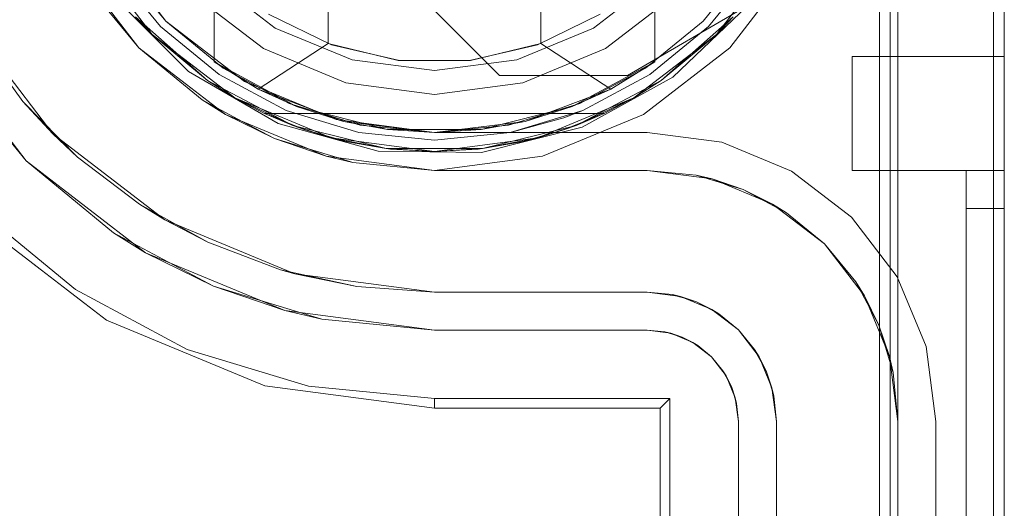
# Model space of a CAD drawing. Extents: x -634 to 300, y 62 to 1102.
# Tile 86 of 125: x 142.661 to 142.863, y 603.084 to 603.185. Entities that reach past the tile are written whole.
import ezdxf

# ---------------------------------------------------------------- set-up
doc = ezdxf.new("R2010")
doc.units = 0
doc.layers.get('0').update_dxf_attribs({"lineweight": 13})

# ---------------------------------------------------------------- blocks, each defined once
blk = doc.blocks.new('Referenz-A06CPW2YL0')
at = {"color": 7, "linetype": 'ByBlock', "lineweight": 13, "ltscale": 0.13}
for p, q in [((142.70048, 603.17598), (142.70048, 603.30327)), ((142.79111, 603.30327), (142.79111, 603.17598)), ((142.72392, 603.2995), (142.72392, 603.17975)), ((142.76767, 603.17975), (142.76767, 603.2995)), ((142.68779, 603.18162), (142.67475, 603.19861)), ((142.67475, 603.19861), (142.68779, 603.18162)), ((142.81684, 603.19861), (142.8038, 603.18162)), ((142.8038, 603.18162), (142.81684, 603.19861)), ((142.70048, 603.19478), (142.70048, 603.17598)), ((142.79111, 603.17598), (142.79111, 603.19478)), ((142.69916, 603.17214), (142.68435, 603.18528)), ((142.68435, 603.18528), (142.68779, 603.18162)), ((142.68435, 603.18528), (142.68779, 603.18162)), ((142.68435, 603.18528), (142.69916, 603.17214)), ((142.7246, 603.1795), (142.71168, 603.18577)), ((142.77991, 603.18577), (142.76698, 603.1795)), ((142.80724, 603.18528), (142.79243, 603.17214)), ((142.79243, 603.17214), (142.80724, 603.18528)), ((142.8038, 603.18162), (142.80724, 603.18528)), ((142.8038, 603.18162), (142.80724, 603.18528)), ((142.68779, 603.18162), (142.69916, 603.17214)), ((142.70478, 603.16858), (142.68779, 603.18162)), ((142.68779, 603.18162), (142.69916, 603.17214)), ((142.68779, 603.18162), (142.70478, 603.16858)), ((142.8038, 603.18162), (142.78681, 603.16858)), ((142.78681, 603.16858), (142.8038, 603.18162)), ((142.79243, 603.17214), (142.8038, 603.18162)), ((142.79243, 603.17214), (142.8038, 603.18162)), ((142.72392, 603.17975), (142.70954, 603.17042)), ((142.73837, 603.17631), (142.72392, 603.17975)), ((142.73861, 603.17628), (142.7246, 603.1795)), ((142.76698, 603.1795), (142.75298, 603.17628)), ((142.76767, 603.17975), (142.75322, 603.17631)), ((142.78204, 603.17042), (142.76767, 603.17975)), ((142.70048, 603.17598), (142.70954, 603.17042)), ((142.71745, 603.16682), (142.70048, 603.17598)), ((142.70954, 603.17042), (142.70048, 603.17598)), ((142.70048, 603.17598), (142.70048, 603.17598)), ((142.75322, 603.17631), (142.73837, 603.17631)), ((142.75298, 603.17628), (142.73861, 603.17628)), ((142.79111, 603.17598), (142.77414, 603.16682)), ((142.78204, 603.17042), (142.79111, 603.17598)), ((142.79111, 603.17598), (142.78204, 603.17042)), ((142.79111, 603.17598), (142.79111, 603.17598)), ((142.69916, 603.17214), (142.70478, 603.16858)), ((142.71668, 603.16293), (142.69916, 603.17214)), ((142.69916, 603.17214), (142.70478, 603.16858)), ((142.69916, 603.17214), (142.71668, 603.16293)), ((142.79243, 603.17214), (142.77491, 603.16293)), ((142.77491, 603.16293), (142.79243, 603.17214)), ((142.78681, 603.16858), (142.79243, 603.17214)), ((142.78681, 603.16858), (142.79243, 603.17214)), ((142.70954, 603.17042), (142.71745, 603.16682)), ((142.70954, 603.17042), (142.72713, 603.16376)), ((142.76446, 603.16376), (142.78204, 603.17042)), ((142.77414, 603.16682), (142.78204, 603.17042)), ((142.70478, 603.16858), (142.71086, 603.16541)), ((142.72456, 603.16039), (142.70478, 603.16858)), ((142.70478, 603.16858), (142.71668, 603.16293)), ((142.70478, 603.16858), (142.72456, 603.16039)), ((142.78681, 603.16858), (142.76703, 603.16039)), ((142.76703, 603.16039), (142.78681, 603.16858)), ((142.77491, 603.16293), (142.78681, 603.16858)), ((142.78073, 603.16541), (142.78681, 603.16858)), ((142.71086, 603.16541), (142.71668, 603.16293)), ((142.71086, 603.16541), (142.71921, 603.16202)), ((142.78073, 603.16541), (142.71086, 603.16541)), ((142.71086, 603.16541), (142.71086, 603.16541)), ((142.71086, 603.16541), (142.71921, 603.16202)), ((142.78073, 603.16541), (142.71086, 603.16541)), ((142.73615, 603.1621), (142.71745, 603.16682)), ((142.71745, 603.16682), (142.72713, 603.16376)), ((142.77414, 603.16682), (142.75544, 603.1621)), ((142.76446, 603.16376), (142.77414, 603.16682)), ((142.77237, 603.16202), (142.78073, 603.16541)), ((142.77237, 603.16202), (142.78073, 603.16541)), ((142.77491, 603.16293), (142.78073, 603.16541)), ((142.78073, 603.16541), (142.78073, 603.16541)), ((142.71668, 603.16293), (142.71921, 603.16202)), ((142.7359, 603.15819), (142.71668, 603.16293)), ((142.71668, 603.16293), (142.72456, 603.16039)), ((142.71668, 603.16293), (142.7359, 603.15819)), ((142.72713, 603.16376), (142.73615, 603.1621)), ((142.72713, 603.16376), (142.74579, 603.1615)), ((142.74579, 603.1615), (142.76446, 603.16376)), ((142.75544, 603.1621), (142.76446, 603.16376)), ((142.77491, 603.16293), (142.75569, 603.15819)), ((142.75569, 603.15819), (142.77491, 603.16293)), ((142.76703, 603.16039), (142.77491, 603.16293)), ((142.77237, 603.16202), (142.77491, 603.16293)), ((142.71921, 603.16202), (142.72158, 603.16135)), ((142.71921, 603.16202), (142.72456, 603.16039)), ((142.72789, 603.15957), (142.71921, 603.16202)), ((142.72158, 603.16135), (142.72594, 603.16012)), ((142.75544, 603.1621), (142.73615, 603.1621)), ((142.73615, 603.1621), (142.74579, 603.1615)), ((142.74579, 603.1615), (142.75544, 603.1621)), ((142.77237, 603.16202), (142.76369, 603.15957)), ((142.76565, 603.16012), (142.77001, 603.16135)), ((142.76703, 603.16039), (142.77237, 603.16202)), ((142.77001, 603.16135), (142.77237, 603.16202)), ((142.72456, 603.16039), (142.72789, 603.15957)), ((142.74579, 603.15759), (142.72456, 603.16039)), ((142.72456, 603.16039), (142.7359, 603.15819)), ((142.72456, 603.16039), (142.74579, 603.15759)), ((142.72594, 603.16012), (142.72789, 603.15957)), ((142.72789, 603.15957), (142.7359, 603.15819)), ((142.72789, 603.15957), (142.73679, 603.15809)), ((142.72789, 603.15957), (142.73679, 603.15809)), ((142.76703, 603.16039), (142.74579, 603.15759)), ((142.74579, 603.15759), (142.76703, 603.16039)), ((142.7548, 603.15809), (142.76369, 603.15957)), ((142.7548, 603.15809), (142.76369, 603.15957)), ((142.75569, 603.15819), (142.76703, 603.16039)), ((142.75569, 603.15819), (142.76369, 603.15957)), ((142.76369, 603.15957), (142.76703, 603.16039)), ((142.76369, 603.15957), (142.76565, 603.16012)), ((142.7359, 603.15819), (142.73679, 603.15809)), ((142.75569, 603.15819), (142.7359, 603.15819)), ((142.7359, 603.15819), (142.74579, 603.15759)), ((142.7359, 603.15819), (142.75569, 603.15819)), ((142.73679, 603.15809), (142.74579, 603.15759)), ((142.73679, 603.15809), (142.74579, 603.15759)), ((142.74579, 603.15759), (142.75569, 603.15819)), ((142.74579, 603.15759), (142.7548, 603.15809)), ((142.74579, 603.15759), (142.7548, 603.15809)), ((142.7548, 603.15809), (142.75569, 603.15819))]:
    blk.add_line(p, q, dxfattribs=at)
at = {"color": 251, "linetype": 'ByBlock', "lineweight": 13, "ltscale": 0.13, "true_color": 0x636363}
for p, q in [((142.83729, 603.23963), (142.83729, 600.6615)), ((142.86298, 600.6615), (142.86298, 603.23963)), ((142.86073, 603.22375), (142.86073, 600.67869)), ((142.69055, 603.18438), (142.67814, 603.20056)), ((142.67814, 603.20056), (142.69055, 603.18438)), ((142.67137, 603.19666), (142.68503, 603.17886)), ((142.80656, 603.17886), (142.82022, 603.19666)), ((142.75916, 603.17322), (142.73823, 603.19416)), ((142.75916, 603.17322), (142.73823, 603.19416)), ((142.68019, 603.18909), (142.69526, 603.17402)), ((142.81022, 603.1876), (142.78548, 603.17322)), ((142.81022, 603.1876), (142.78548, 603.17322)), ((142.79481, 603.17288), (142.81022, 603.1876)), ((142.70673, 603.17197), (142.69055, 603.18438)), ((142.69055, 603.18438), (142.70673, 603.17197)), ((142.66183, 603.15566), (142.64295, 603.18025)), ((142.68503, 603.17886), (142.70283, 603.1652)), ((142.78876, 603.1652), (142.80656, 603.17886)), ((142.64706, 603.17365), (142.66183, 603.15566)), ((142.69526, 603.17402), (142.71367, 603.1633)), ((142.78548, 603.17322), (142.75916, 603.17322)), ((142.75916, 603.17322), (142.75916, 603.17322)), ((142.78548, 603.17322), (142.75916, 603.17322)), ((142.78548, 603.17322), (142.78548, 603.17322)), ((142.72557, 603.16416), (142.70673, 603.17197)), ((142.70673, 603.17197), (142.72557, 603.16416)), ((142.77616, 603.16258), (142.79481, 603.17288)), ((142.70283, 603.1652), (142.72355, 603.15662)), ((142.76804, 603.15662), (142.78876, 603.1652)), ((142.71367, 603.1633), (142.7342, 603.15763)), ((142.74579, 603.1615), (142.72557, 603.16416)), ((142.72557, 603.16416), (142.74579, 603.1615)), ((142.78954, 603.1615), (142.74579, 603.1615)), ((142.74579, 603.1615), (142.78954, 603.1615)), ((142.74579, 603.1615), (142.74579, 603.1615)), ((142.7555, 603.15738), (142.77616, 603.16258)), ((142.80491, 603.15948), (142.78954, 603.1615)), ((142.78954, 603.1615), (142.80491, 603.15948)), ((142.78954, 603.1615), (142.78954, 603.1615)), ((142.81923, 603.15355), (142.80491, 603.15948)), ((142.80491, 603.15948), (142.81923, 603.15355)), ((142.7342, 603.15763), (142.7555, 603.15738)), ((142.66183, 603.15566), (142.67982, 603.14089)), ((142.68642, 603.13678), (142.66183, 603.15566)), ((142.72355, 603.15662), (142.74579, 603.15369)), ((142.74579, 603.15369), (142.76804, 603.15662)), ((142.83153, 603.14411), (142.81923, 603.15355)), ((142.81923, 603.15355), (142.83153, 603.14411)), ((142.65188, 603.14571), (142.67201, 603.1292)), ((142.65048, 603.14431), (142.6784, 603.12289)), ((142.84096, 603.13181), (142.83153, 603.14411)), ((142.83153, 603.14411), (142.84096, 603.13181)), ((142.70035, 603.12991), (142.67982, 603.14089)), ((142.67982, 603.14089), (142.68642, 603.13678)), ((142.68642, 603.13678), (142.70035, 603.12991)), ((142.71506, 603.12492), (142.68642, 603.13678)), ((142.8469, 603.11749), (142.84096, 603.13181)), ((142.84096, 603.13181), (142.8469, 603.11749)), ((142.67201, 603.1292), (142.69497, 603.11692)), ((142.72263, 603.12316), (142.70035, 603.12991)), ((142.70035, 603.12991), (142.71506, 603.12492)), ((142.71506, 603.12492), (142.72263, 603.12316)), ((142.74579, 603.12088), (142.71506, 603.12492)), ((142.6784, 603.12289), (142.71091, 603.10943)), ((142.72263, 603.12316), (142.74579, 603.12088)), ((142.74579, 603.12088), (142.78954, 603.12088)), ((142.78954, 603.12088), (142.74579, 603.12088)), ((142.74579, 603.12088), (142.74579, 603.12088)), ((142.78954, 603.12088), (142.7944, 603.12024)), ((142.7932, 603.12052), (142.78954, 603.12088)), ((142.78954, 603.12088), (142.7932, 603.12052)), ((142.78954, 603.12088), (142.78954, 603.12088)), ((142.7944, 603.12024), (142.7932, 603.12052)), ((142.7932, 603.12052), (142.79672, 603.11945)), ((142.79672, 603.11945), (142.7944, 603.12024)), ((142.7944, 603.12024), (142.79892, 603.11836)), ((142.79892, 603.11836), (142.79672, 603.11945)), ((142.79672, 603.11945), (142.79996, 603.11772)), ((142.69497, 603.11692), (142.71988, 603.10936)), ((142.79996, 603.11772), (142.79892, 603.11836)), ((142.79892, 603.11836), (142.8028, 603.11538)), ((142.8028, 603.11538), (142.79996, 603.11772)), ((142.79996, 603.11772), (142.8028, 603.11538)), ((142.84892, 603.10213), (142.8469, 603.11749)), ((142.8469, 603.11749), (142.84892, 603.10213)), ((142.8028, 603.11538), (142.80578, 603.1115)), ((142.80513, 603.11254), (142.8028, 603.11538)), ((142.8028, 603.11538), (142.80513, 603.11254)), ((142.80578, 603.1115), (142.80513, 603.11254)), ((142.80513, 603.11254), (142.80687, 603.1093)), ((142.80578, 603.1115), (142.80766, 603.10698)), ((142.80687, 603.1093), (142.80578, 603.1115)), ((142.71091, 603.10943), (142.74579, 603.10484)), ((142.71988, 603.10936), (142.74579, 603.10681)), ((142.80766, 603.10698), (142.80687, 603.1093)), ((142.80687, 603.1093), (142.80793, 603.10578)), ((142.74579, 603.10681), (142.79423, 603.10681)), ((142.74579, 603.10484), (142.74579, 603.10681)), ((142.79225, 603.10484), (142.79423, 603.10681)), ((142.79423, 603.10681), (142.79423, 600.79431)), ((142.80793, 603.10578), (142.80766, 603.10698)), ((142.80766, 603.10698), (142.80829, 603.10213)), ((142.74579, 603.10484), (142.79225, 603.10484)), ((142.79225, 603.10484), (142.79225, 600.79629)), ((142.80829, 603.10213), (142.80793, 603.10578)), ((142.80793, 603.10578), (142.80829, 603.10213)), ((142.80829, 603.10213), (142.80829, 600.799)), ((142.80829, 600.799), (142.80829, 603.10213)), ((142.80829, 603.10213), (142.80829, 603.10213)), ((142.84892, 600.799), (142.84892, 603.10213)), ((142.84892, 603.10213), (142.84892, 600.799)), ((142.84892, 603.10213), (142.84892, 603.10213))]:
    blk.add_line(p, q, dxfattribs=at)
at = {"color": 9, "linetype": 'ByBlock', "lineweight": 13, "ltscale": 0.13, "true_color": 0xc1c9c4}
for p, q in [((142.83954, 603.23963), (142.83954, 602.18494)), ((142.84111, 603.23963), (142.84111, 600.6615)), ((142.84111, 603.10213), (142.84111, 603.23963)), ((142.86298, 600.6615), (142.86298, 603.23963)), ((142.86298, 600.6615), (142.86298, 603.23963)), ((142.68503, 603.17886), (142.67137, 603.19666)), ((142.67954, 603.19535), (142.68945, 603.18328)), ((142.68945, 603.18328), (142.67954, 603.19535)), ((142.68084, 603.19622), (142.69055, 603.18438)), ((142.80104, 603.18438), (142.81075, 603.19622)), ((142.80214, 603.18328), (142.81205, 603.19535)), ((142.81205, 603.19535), (142.80214, 603.18328)), ((142.69952, 603.19335), (142.71308, 603.18295)), ((142.71308, 603.18295), (142.69952, 603.19335)), ((142.77851, 603.18295), (142.79207, 603.19335)), ((142.79207, 603.19335), (142.77851, 603.18295)), ((142.67434, 603.19188), (142.68503, 603.17886)), ((142.69608, 603.18991), (142.71064, 603.17873)), ((142.69608, 603.18991), (142.71064, 603.17873)), ((142.78095, 603.17873), (142.79551, 603.18991)), ((142.78095, 603.17873), (142.79551, 603.18991)), ((142.66735, 603.16118), (142.64972, 603.18416)), ((142.68945, 603.18328), (142.70152, 603.17337)), ((142.70152, 603.17337), (142.68945, 603.18328)), ((142.69055, 603.18438), (142.70239, 603.17467)), ((142.7892, 603.17467), (142.80104, 603.18438)), ((142.79007, 603.17337), (142.80214, 603.18328)), ((142.80214, 603.18328), (142.79007, 603.17337)), ((142.71308, 603.18295), (142.72886, 603.17642)), ((142.72886, 603.17642), (142.71308, 603.18295)), ((142.76273, 603.17642), (142.77851, 603.18295)), ((142.77851, 603.18295), (142.76273, 603.17642)), ((142.65172, 603.18082), (142.66118, 603.16788)), ((142.70283, 603.1652), (142.68503, 603.17886)), ((142.68503, 603.17886), (142.69805, 603.16817)), ((142.71064, 603.17873), (142.7276, 603.17171)), ((142.71064, 603.17873), (142.7276, 603.17171)), ((142.76399, 603.17171), (142.78095, 603.17873)), ((142.76399, 603.17171), (142.78095, 603.17873)), ((142.83173, 603.17713), (142.83173, 603.17633)), ((142.86298, 603.17713), (142.83173, 603.17713)), ((142.83173, 603.17713), (142.83173, 603.17633)), ((142.83173, 603.17713), (142.83173, 603.17713)), ((142.86298, 603.17713), (142.83173, 603.17713)), ((142.86298, 603.17633), (142.86298, 603.17713)), ((142.86298, 603.17713), (142.86298, 603.17713)), ((142.86298, 603.17713), (142.86298, 603.17633)), ((142.72886, 603.17642), (142.74579, 603.17419)), ((142.74579, 603.17419), (142.72886, 603.17642)), ((142.74579, 603.17419), (142.76273, 603.17642)), ((142.76273, 603.17642), (142.74579, 603.17419)), ((142.83173, 603.17633), (142.83173, 603.17399)), ((142.83173, 603.17633), (142.83173, 603.17399)), ((142.86298, 603.17399), (142.86298, 603.17633)), ((142.86298, 603.17633), (142.86298, 603.17399)), ((142.70152, 603.17337), (142.7153, 603.166)), ((142.7153, 603.166), (142.70152, 603.17337)), ((142.70239, 603.17467), (142.7159, 603.16745)), ((142.77569, 603.16745), (142.7892, 603.17467)), ((142.77629, 603.166), (142.79007, 603.17337)), ((142.79007, 603.17337), (142.77629, 603.166)), ((142.83173, 603.17399), (142.83173, 603.17026)), ((142.83173, 603.17399), (142.83173, 603.17026)), ((142.86298, 603.17026), (142.86298, 603.17399)), ((142.86298, 603.17399), (142.86298, 603.17026)), ((142.7276, 603.17171), (142.74579, 603.16931)), ((142.7276, 603.17171), (142.74579, 603.16931)), ((142.74579, 603.16931), (142.76399, 603.17171)), ((142.74579, 603.16931), (142.76399, 603.17171)), ((142.83173, 603.17026), (142.83173, 603.16541)), ((142.83173, 603.17026), (142.83173, 603.16541)), ((142.86298, 603.16541), (142.86298, 603.17026)), ((142.86298, 603.17026), (142.86298, 603.16541)), ((142.66118, 603.16788), (142.66735, 603.16118)), ((142.6724, 603.15644), (142.66118, 603.16788)), ((142.69805, 603.16817), (142.70283, 603.1652)), ((142.70103, 603.16658), (142.69805, 603.16817)), ((142.7159, 603.16745), (142.73055, 603.163)), ((142.76104, 603.163), (142.77569, 603.16745)), ((142.70629, 603.16377), (142.70103, 603.16658)), ((142.72355, 603.15662), (142.70283, 603.1652)), ((142.70283, 603.1652), (142.71291, 603.16023)), ((142.7153, 603.166), (142.73025, 603.16147)), ((142.73025, 603.16147), (142.7153, 603.166)), ((142.76134, 603.16147), (142.77629, 603.166)), ((142.77244, 603.16453), (142.77629, 603.166)), ((142.77629, 603.166), (142.77244, 603.16453)), ((142.83173, 603.16541), (142.83173, 603.15975)), ((142.83173, 603.16541), (142.83173, 603.15975)), ((142.86298, 603.15975), (142.86298, 603.16541)), ((142.86298, 603.16541), (142.86298, 603.15975)), ((142.71291, 603.16023), (142.70629, 603.16377)), ((142.73055, 603.163), (142.74579, 603.1615)), ((142.74579, 603.1615), (142.76104, 603.163)), ((142.76134, 603.16147), (142.77244, 603.16453)), ((142.77244, 603.16453), (142.76134, 603.16147)), ((142.69033, 603.14355), (142.66735, 603.16118)), ((142.66735, 603.16118), (142.6724, 603.15644)), ((142.73025, 603.16147), (142.74579, 603.15994)), ((142.74579, 603.15994), (142.73025, 603.16147)), ((142.74579, 603.15994), (142.76134, 603.16147)), ((142.76134, 603.16147), (142.74579, 603.15994)), ((142.72009, 603.15805), (142.71291, 603.16023)), ((142.71291, 603.16023), (142.72355, 603.15662)), ((142.83173, 603.15975), (142.83173, 603.15369)), ((142.83173, 603.15975), (142.83173, 603.15369)), ((142.86298, 603.15369), (142.86298, 603.15975)), ((142.86298, 603.15975), (142.86298, 603.15369)), ((142.72579, 603.15632), (142.72009, 603.15805)), ((142.6724, 603.15644), (142.68515, 603.14673)), ((142.74579, 603.15369), (142.72355, 603.15662)), ((142.72355, 603.15662), (142.72903, 603.15534)), ((142.72903, 603.15534), (142.72579, 603.15632)), ((142.72903, 603.15534), (142.74579, 603.15369)), ((142.78954, 603.15369), (142.74579, 603.15369)), ((142.74579, 603.15369), (142.76134, 603.15369)), ((142.74579, 603.15369), (142.74579, 603.15369)), ((142.76134, 603.15369), (142.77629, 603.15369)), ((142.77629, 603.15369), (142.78954, 603.15369)), ((142.80289, 603.15193), (142.78954, 603.15369)), ((142.7996, 603.1527), (142.78954, 603.15369)), ((142.78954, 603.15369), (142.7996, 603.1527)), ((142.78954, 603.15369), (142.78954, 603.15369)), ((142.83173, 603.15369), (142.85517, 603.15369)), ((142.83173, 603.15369), (142.83173, 603.15369)), ((142.83173, 603.15369), (142.85517, 603.15369)), ((142.85517, 603.15369), (142.85517, 603.15354)), ((142.85908, 603.15369), (142.85517, 603.15369)), ((142.85517, 603.15369), (142.86298, 603.15369)), ((142.85517, 603.15369), (142.85517, 601.95056)), ((142.85517, 603.15369), (142.85517, 603.15369)), ((142.85517, 603.15369), (142.85517, 601.95056)), ((142.85908, 603.15369), (142.85517, 603.15369)), ((142.85517, 603.15369), (142.85517, 603.15369)), ((142.85517, 603.15369), (142.85517, 603.15369)), ((142.85517, 603.15369), (142.85517, 603.15369)), ((142.85517, 603.15369), (142.85517, 603.15369)), ((142.85517, 603.15369), (142.85517, 603.15369)), ((142.85517, 603.15354), (142.85517, 603.15369)), ((142.85517, 603.15369), (142.86298, 603.15369)), ((142.85517, 603.15354), (142.85517, 603.15309)), ((142.85517, 603.15309), (142.85517, 603.15354)), ((142.85517, 603.15309), (142.85517, 603.15237)), ((142.85517, 603.15237), (142.85517, 603.15309)), ((142.86298, 603.15369), (142.85908, 603.15369)), ((142.86298, 603.15369), (142.85908, 603.15369)), ((142.86298, 603.15342), (142.86298, 603.15369)), ((142.86298, 601.95056), (142.86298, 603.15369)), ((142.86298, 603.15369), (142.86298, 603.15369)), ((142.86298, 603.15369), (142.86298, 603.15342)), ((142.86298, 603.15369), (142.86298, 601.95056)), ((142.86298, 603.15264), (142.86298, 603.15342)), ((142.86298, 603.15342), (142.86298, 603.15264)), ((142.80289, 603.15193), (142.7996, 603.1527)), ((142.7996, 603.1527), (142.80928, 603.14976)), ((142.81533, 603.14678), (142.80289, 603.15193)), ((142.80928, 603.14976), (142.80289, 603.15193)), ((142.85517, 603.15237), (142.85517, 603.1514)), ((142.85517, 603.1514), (142.85517, 603.15237)), ((142.85517, 603.1514), (142.85517, 603.15022)), ((142.85517, 603.15022), (142.85517, 603.1514)), ((142.86298, 603.1514), (142.86298, 603.15264)), ((142.86298, 603.15264), (142.86298, 603.1514)), ((142.86298, 603.14978), (142.86298, 603.1514)), ((142.86298, 603.1514), (142.86298, 603.14978)), ((142.81533, 603.14678), (142.80928, 603.14976)), ((142.80928, 603.14976), (142.81819, 603.145)), ((142.85517, 603.15022), (142.85517, 603.14887)), ((142.85517, 603.14887), (142.85517, 603.15022)), ((142.85517, 603.14887), (142.85517, 603.1474)), ((142.85517, 603.1474), (142.85517, 603.14887)), ((142.86298, 603.1479), (142.86298, 603.14978)), ((142.86298, 603.14978), (142.86298, 603.1479)), ((142.68515, 603.14673), (142.69033, 603.14355)), ((142.69917, 603.13896), (142.68515, 603.14673)), ((142.826, 603.13859), (142.81533, 603.14678)), ((142.81819, 603.145), (142.81533, 603.14678)), ((142.85517, 603.1474), (142.85517, 603.14588)), ((142.85517, 603.14588), (142.85517, 603.1474)), ((142.86298, 603.14588), (142.86298, 603.1479)), ((142.86298, 603.1479), (142.86298, 603.14588)), ((142.826, 603.13859), (142.81819, 603.145)), ((142.81819, 603.145), (142.826, 603.13859)), ((142.85517, 603.14588), (142.85908, 603.14588)), ((142.85517, 603.14588), (142.85517, 600.75525)), ((142.85908, 603.14588), (142.85517, 603.14588)), ((142.85517, 600.75525), (142.85517, 603.14588)), ((142.85908, 603.14588), (142.86298, 603.14588)), ((142.86298, 603.14588), (142.85908, 603.14588)), ((142.86298, 600.75525), (142.86298, 603.14588)), ((142.86298, 603.14588), (142.86298, 600.75525)), ((142.71708, 603.13247), (142.69033, 603.14355)), ((142.69033, 603.14355), (142.69917, 603.13896)), ((142.69917, 603.13896), (142.71416, 603.13329)), ((142.8342, 603.12791), (142.826, 603.13859)), ((142.83242, 603.13077), (142.826, 603.13859)), ((142.826, 603.13859), (142.83242, 603.13077)), ((142.71416, 603.13329), (142.71708, 603.13247)), ((142.72981, 603.12985), (142.71416, 603.13329)), ((142.74579, 603.12869), (142.71708, 603.13247)), ((142.71708, 603.13247), (142.72981, 603.12985)), ((142.8342, 603.12791), (142.83242, 603.13077)), ((142.83242, 603.13077), (142.83718, 603.12186)), ((142.72981, 603.12985), (142.74579, 603.12869)), ((142.74579, 603.12869), (142.72981, 603.12985)), ((142.74579, 603.12869), (142.78954, 603.12869)), ((142.78954, 603.12869), (142.74579, 603.12869)), ((142.74579, 603.12869), (142.74579, 603.12869)), ((142.78954, 603.12869), (142.79642, 603.12778)), ((142.79473, 603.12818), (142.78954, 603.12869)), ((142.78954, 603.12869), (142.78954, 603.12869)), ((142.79642, 603.12778), (142.79473, 603.12818)), ((142.79473, 603.12818), (142.79573, 603.12787)), ((142.79573, 603.12787), (142.79749, 603.12734)), ((142.79971, 603.12667), (142.79642, 603.12778)), ((142.79642, 603.12778), (142.80283, 603.12513)), ((142.79749, 603.12734), (142.79971, 603.12667)), ((142.80283, 603.12513), (142.79971, 603.12667)), ((142.79971, 603.12667), (142.80175, 603.12557)), ((142.83935, 603.11547), (142.8342, 603.12791)), ((142.83718, 603.12186), (142.8342, 603.12791)), ((142.80175, 603.12557), (142.80338, 603.1247)), ((142.8043, 603.12421), (142.80283, 603.12513)), ((142.80283, 603.12513), (142.80833, 603.12091)), ((142.80338, 603.1247), (142.8043, 603.12421)), ((142.80833, 603.12091), (142.8043, 603.12421)), ((142.80833, 603.12091), (142.81255, 603.11541)), ((142.81163, 603.11688), (142.80833, 603.12091)), ((142.83935, 603.11547), (142.83718, 603.12186)), ((142.83718, 603.12186), (142.84012, 603.11218)), ((142.81163, 603.11688), (142.81212, 603.11596)), ((142.81255, 603.11541), (142.81163, 603.11688)), ((142.81212, 603.11596), (142.81299, 603.11434)), ((142.81408, 603.11229), (142.81255, 603.11541)), ((142.81255, 603.11541), (142.8152, 603.109)), ((142.81299, 603.11434), (142.81408, 603.11229)), ((142.84111, 603.10213), (142.83935, 603.11547)), ((142.84012, 603.11218), (142.83935, 603.11547)), ((142.8152, 603.109), (142.81408, 603.11229)), ((142.81408, 603.11229), (142.81476, 603.11007)), ((142.84111, 603.10213), (142.84012, 603.11218)), ((142.84012, 603.11218), (142.84111, 603.10213)), ((142.81476, 603.11007), (142.81529, 603.10831)), ((142.8156, 603.10731), (142.8152, 603.109)), ((142.8152, 603.109), (142.81611, 603.10213)), ((142.81529, 603.10831), (142.8156, 603.10731)), ((142.81611, 603.10213), (142.8156, 603.10731)), ((142.81611, 603.10213), (142.81611, 600.799)), ((142.81611, 603.05213), (142.81611, 603.10213)), ((142.81611, 603.10213), (142.81611, 603.10213)), ((142.84111, 600.799), (142.84111, 603.10213)), ((142.84111, 603.10213), (142.84111, 603.10213))]:
    blk.add_line(p, q, dxfattribs=at)

msp = doc.modelspace()

# ---------------------------------------------------------------- block references
at = {"color": 8, "lineweight": 25, "ltscale": 0.25, "true_color": 0x808080}
msp.add_blockref('Referenz-A06CPW2YL0', (0, 0), dxfattribs=at)

doc.saveas('drawing.dxf')
